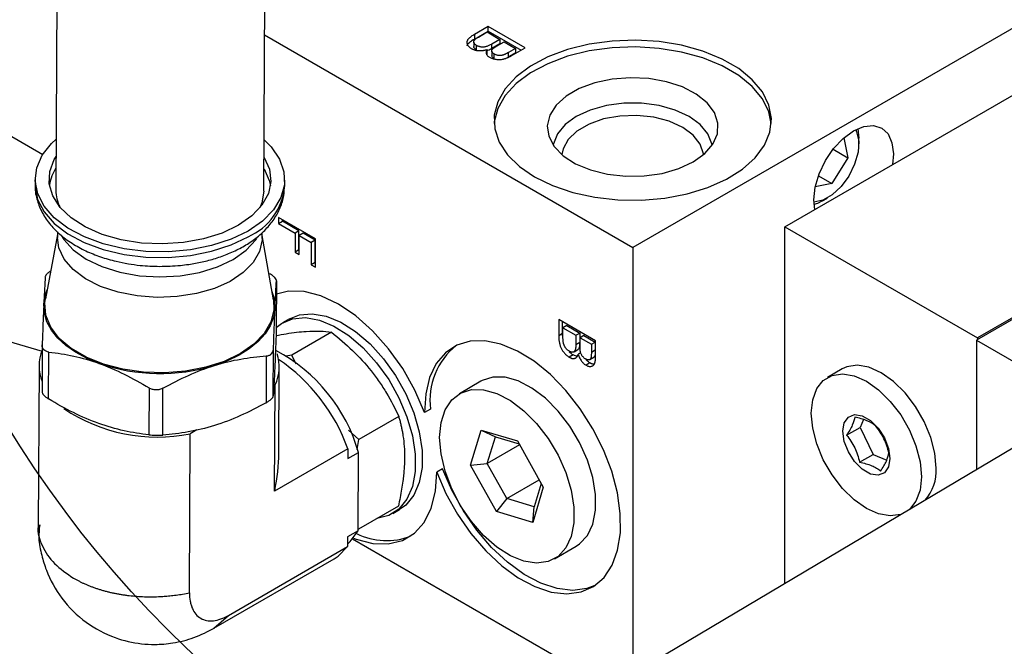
# Model space of a CAD drawing. Header units: inches. Extents: x 3 to 129, y 3 to 99.
# Tile 28 of 35: x 112.96 to 116.51, y 73.58 to 75.84. Entities that reach past the tile are written whole.
import ezdxf

# ---------------------------------------------------------------- set-up
doc = ezdxf.new("R2010")
doc.units = ezdxf.units.IN
doc.header["$LTSCALE"] = 12
doc.header["$MEASUREMENT"] = 0
doc.layers.add('TEXT', color=140, linetype='Continuous', lineweight=25)

msp = doc.modelspace()

# ---------------------------------------------------------------- linework, layer by layer
for p, q in [((113.1009, 77.7547), (113.0896, 75.2212)), ((113.8396, 75.2178), (113.8509, 77.7514)), ((110.2924, 76.9382), (113.042, 75.3509)), ((116.9699, 76.054), (115.1698, 75.0148)), ((115.7178, 75.0903), (117.3036, 76.0057)), ((114.6481, 75.8118), (114.5982, 75.783)), ((114.5982, 75.7667), (114.6481, 75.7955)), ((114.6132, 75.774), (114.6447, 75.7921)), ((114.6447, 75.7921), (114.6907, 75.7656)), ((114.781, 75.7351), (114.6481, 75.8118)), ((114.6481, 75.7955), (114.6481, 75.8118)), ((114.6481, 75.7955), (114.7669, 75.7269)), ((113.8421, 75.7813), (115.1698, 75.0148)), ((114.5961, 75.756), (114.5961, 75.7397)), ((114.5982, 75.783), (114.5982, 75.7667)), ((114.6907, 75.7656), (114.6614, 75.7487)), ((114.6786, 75.7409), (114.706, 75.7567)), ((114.6907, 75.7656), (114.6907, 75.7493)), ((114.706, 75.7567), (114.7469, 75.7331)), ((114.6063, 75.7271), (114.6063, 75.7434)), ((114.6442, 75.7126), (114.6442, 75.7289)), ((114.661, 75.7228), (114.661, 75.7065)), ((114.6907, 75.7493), (114.6614, 75.7323)), ((114.6614, 75.7323), (114.6614, 75.7487)), ((114.7469, 75.7331), (114.7216, 75.7185)), ((114.7216, 75.7022), (114.7216, 75.7185)), ((114.7313, 75.7064), (114.781, 75.7351)), ((114.7469, 75.7331), (114.7469, 75.7168)), ((114.6431, 75.7105), (114.6442, 75.7126)), ((114.6699, 75.6963), (114.6699, 75.7126)), ((114.7469, 75.7168), (114.7216, 75.7022)), ((115.9806, 75.4436), (115.9844, 75.4099)), ((115.93, 75.4102), (115.9444, 75.3387)), ((115.9844, 75.3895), (115.9844, 75.4099)), ((117.6923, 75.4219), (116.4085, 74.6808)), ((117.6987, 75.4322), (116.4122, 74.6894)), ((115.8914, 75.3693), (115.9444, 75.3387)), ((115.9444, 75.3387), (115.887, 75.2462)), ((116.1088, 75.3528), (116.1052, 75.314)), ((113.0148, 75.2622), (113.0147, 75.2419)), ((113.9147, 75.2379), (113.9148, 75.2582)), ((115.8384, 75.2742), (115.887, 75.2462)), ((113.0148, 75.2471), (113.0147, 75.2419)), ((115.887, 75.2462), (115.8269, 75.2343)), ((115.8536, 75.1833), (115.8712, 75.1936)), ((113.8922, 75.1234), (113.8922, 75.1018)), ((114.0251, 75.0467), (113.8922, 75.1234)), ((113.9063, 75.1099), (113.9063, 75.1152)), ((113.8922, 75.1018), (113.9063, 75.1099)), ((113.8922, 75.1018), (113.9518, 75.0673)), ((113.966, 75.0755), (113.9063, 75.1099)), ((115.7178, 75.0903), (116.4122, 74.6894)), ((115.7178, 73.8043), (115.7178, 75.0903)), ((113.0949, 75.0621), (113.0521, 74.83)), ((113.0949, 75.0723), (113.0948, 75.0509)), ((113.8328, 75.0476), (113.8329, 75.0685)), ((113.8736, 74.8264), (113.8329, 75.0588)), ((113.966, 75.0755), (113.9518, 75.0673)), ((113.9518, 75.0673), (113.9518, 74.9984)), ((113.966, 75.0066), (113.966, 75.0755)), ((113.9813, 75.0666), (113.9672, 75.0585)), ((113.9672, 74.9896), (113.9672, 75.0585)), ((113.9672, 75.0585), (114.0098, 75.0339)), ((114.0239, 75.042), (113.9813, 75.0666)), ((114.0251, 74.9443), (114.0251, 75.0467)), ((114.0239, 75.042), (114.0098, 75.0339)), ((114.0098, 75.0339), (114.0098, 74.9532)), ((114.0239, 74.9613), (114.0239, 75.042)), ((115.1698, 75.0148), (115.1698, 73.4785)), ((113.966, 75.0066), (113.9518, 74.9984)), ((113.9518, 74.9984), (113.9672, 74.9896)), ((113.9672, 75.0059), (113.966, 75.0066)), ((114.0239, 74.9613), (114.0098, 74.9532)), ((114.0098, 74.9532), (114.0251, 74.9443)), ((114.0251, 74.9607), (114.0239, 74.9613)), ((113.8849, 74.8949), (113.8842, 74.726)), ((113.9318, 74.7584), (113.9071, 74.7441)), ((114.9025, 74.7559), (114.9025, 74.6983)), ((115.0354, 74.6792), (114.9025, 74.7559)), ((114.9166, 74.7064), (114.9166, 74.7477)), ((114.932, 74.7336), (114.9178, 74.7254)), ((114.9178, 74.7254), (114.9638, 74.6988)), ((114.9178, 74.6891), (114.9178, 74.7254)), ((114.932, 74.7336), (114.978, 74.707)), ((114.0833, 74.7098), (113.9399, 74.627)), ((114.9025, 74.6983), (114.9166, 74.7064)), ((114.9638, 74.6988), (114.978, 74.707)), ((114.9638, 74.6988), (114.9638, 74.665)), ((114.978, 74.707), (114.978, 74.6732)), ((114.9933, 74.6982), (114.9792, 74.69)), ((114.9792, 74.69), (115.0201, 74.6664)), ((114.9792, 74.6583), (114.9792, 74.69)), ((114.9933, 74.6982), (115.0342, 74.6745)), ((116.4122, 74.6894), (116.4122, 74.6829)), ((113.0403, 74.6631), (113.0396, 74.4946)), ((114.978, 74.6732), (114.9638, 74.665)), ((115.0201, 74.6664), (115.0342, 74.6745)), ((115.0201, 74.6664), (115.0201, 74.6371)), ((115.0342, 74.6745), (115.0342, 74.6453)), ((115.0354, 74.6217), (115.0354, 74.6792)), ((116.4085, 74.6808), (117.7067, 73.9313)), ((116.4085, 74.6808), (116.4085, 74.2149)), ((113.0635, 74.4695), (113.0642, 74.6385)), ((113.8479, 74.6245), (113.8472, 74.4555)), ((113.8733, 74.4802), (113.874, 74.6491)), ((113.9399, 74.627), (113.9186, 74.6231)), ((113.9563, 74.5953), (113.9399, 74.627)), ((114.9547, 74.6279), (114.9406, 74.6198)), ((114.9577, 74.6395), (114.9719, 74.6476)), ((114.9817, 74.6358), (114.9724, 74.6304)), ((115.015, 74.6114), (115.0291, 74.6196)), ((115.0342, 74.6453), (115.0201, 74.6371)), ((113.0288, 74.5886), (113.0262, 74.0101)), ((113.8934, 74.274), (113.8948, 74.5848)), ((115.0151, 74.599), (115.001, 74.5908)), ((115.9246, 74.5778), (115.8712, 74.5469)), ((113.8783, 74.1372), (113.88, 74.5204)), ((114.622, 74.5331), (114.5442, 74.4882)), ((113.4256, 74.509), (113.4249, 74.3401)), ((113.4749, 74.3392), (113.4756, 74.5081)), ((114.3256, 74.4064), (114.1822, 74.3236)), ((114.4401, 74.4325), (114.4189, 74.4203)), ((116.0015, 74.3948), (115.9889, 74.3669)), ((113.5713, 73.7707), (113.5738, 74.3437)), ((113.598, 74.3576), (113.5738, 74.3437)), ((114.1822, 74.3236), (114.1444, 74.3567)), ((114.5848, 74.2303), (114.6231, 74.3573)), ((114.6231, 74.3573), (114.7541, 74.3179)), ((114.6231, 74.3573), (114.6739, 74.3333)), ((114.6448, 74.237), (114.6739, 74.3333)), ((114.6739, 74.3333), (114.76, 74.3074)), ((115.9402, 74.3388), (115.9889, 74.3669)), ((115.9889, 74.3669), (116.0357, 74.2696)), ((114.1756, 74.2872), (114.1822, 74.3236)), ((114.7616, 74.3045), (114.6448, 74.237)), ((114.7541, 74.3179), (114.8468, 74.1515)), ((116.6072, 74.333), (115.1657, 73.476)), ((114.1424, 74.2897), (113.8783, 74.1372)), ((114.1424, 74.2897), (114.1423, 74.2543)), ((114.1423, 74.2543), (114.1805, 74.2764)), ((114.1792, 73.9944), (114.1805, 74.2764)), ((115.987, 74.2415), (116.0357, 74.2696)), ((116.0357, 74.2696), (116.085, 74.2487)), ((114.5848, 74.2303), (114.6448, 74.237)), ((114.6775, 74.0639), (114.5848, 74.2303)), ((114.7151, 74.111), (114.6448, 74.237)), ((114.4838, 74.2178), (114.4626, 74.2056)), ((114.7151, 74.111), (114.8319, 74.1784)), ((114.8395, 74.1646), (114.8143, 74.0811)), ((114.8468, 74.1515), (114.8085, 74.0245)), ((114.7151, 74.111), (114.6775, 74.0639)), ((114.8143, 74.0811), (114.7151, 74.111)), ((114.3242, 74.0832), (114.1808, 74.0004)), ((114.3041, 74.0564), (114.3288, 74.0707)), ((114.8085, 74.0245), (114.6775, 74.0639)), ((114.8085, 74.0245), (114.8143, 74.0811)), ((113.0275, 74.016), (113.0262, 74.0101)), ((114.1792, 73.9944), (114.141, 73.9724)), ((114.1808, 74.0004), (114.1793, 74.0072)), ((114.141, 73.9724), (114.1409, 73.937)), ((114.1595, 73.9649), (115.0995, 73.4223)), ((113.712, 73.6894), (114.1409, 73.937)), ((114.8874, 73.8936), (114.9652, 73.9385)), ((113.6594, 73.6427), (114.093, 73.893)), ((113.659, 73.6426), (113.712, 73.6894))]:
    msp.add_line(p, q)
at = {"flags": 128}
for points in [[(114.8155, 75.2699), (114.8804, 75.2384), (114.9535, 75.2136), (115.0328, 75.1963), (115.1161, 75.187), (115.2009, 75.186), (115.2848, 75.1932), (115.3653, 75.2086), (115.4402, 75.2315), (115.5073, 75.2615), (115.5647, 75.2975), (115.6107, 75.3386), (115.6439, 75.3837), (115.6636, 75.4313), (115.669, 75.4802), (115.66, 75.5288), (115.6369, 75.576), (115.6003, 75.6201), (115.5513, 75.6601), (115.4914, 75.6947), (115.4221, 75.723), (115.3456, 75.7441), (115.264, 75.7574), (115.1797, 75.7626), (115.095, 75.7595), (115.0125, 75.7482), (114.9345, 75.729), (114.8633, 75.7024), (114.8008, 75.6693), (114.749, 75.6306), (114.7092, 75.5873), (114.6826, 75.5408), (114.6701, 75.4924), (114.6719, 75.4435), (114.688, 75.3954), (114.7179, 75.3496), (114.7609, 75.3074), (114.8155, 75.2699)], [(115.6686, 75.4618), (115.66, 75.5043), (115.6369, 75.5515), (115.6003, 75.5956), (115.5513, 75.6356), (115.4914, 75.6702), (115.4221, 75.6985), (115.3456, 75.7196), (115.264, 75.7329), (115.1797, 75.7381), (115.095, 75.735), (115.0125, 75.7237), (114.9345, 75.7045), (114.8633, 75.6779), (114.8008, 75.6448), (114.749, 75.6061), (114.7092, 75.5628), (114.6826, 75.5163), (114.6701, 75.4679), (114.6695, 75.4618)], [(115.3869, 75.3238), (115.4286, 75.3538), (115.4582, 75.3882), (115.4743, 75.4255), (115.4761, 75.464), (115.4635, 75.5017), (115.4372, 75.537), (115.3983, 75.5683), (115.3488, 75.594), (115.2908, 75.6129), (115.2271, 75.6242), (115.1607, 75.6273), (115.0947, 75.6221), (115.0322, 75.6088), (114.9761, 75.5881), (114.929, 75.5609), (114.8931, 75.5285), (114.8702, 75.4925), (114.8612, 75.4544), (114.8666, 75.416), (114.8861, 75.3793), (114.9189, 75.3458), (114.9634, 75.3172), (115.0175, 75.2948), (115.0787, 75.2796), (115.1441, 75.2723), (115.2107, 75.2734), (115.2753, 75.2826), (115.3349, 75.2997), (115.3869, 75.3238)], [(115.4555, 75.3841), (115.4546, 75.3889), (115.4403, 75.4251), (115.4124, 75.4586), (115.3723, 75.4876), (115.322, 75.5108), (115.264, 75.5269), (115.2012, 75.5352), (115.1369, 75.5352), (115.0742, 75.5269), (115.0162, 75.5108), (114.9659, 75.4876), (114.9257, 75.4586), (114.8978, 75.4251), (114.8835, 75.3889), (114.8827, 75.3841)], [(115.4242, 75.3499), (115.4239, 75.353), (115.4128, 75.388), (115.3876, 75.4204), (115.3496, 75.4484), (115.3011, 75.4703), (115.245, 75.4848), (115.1845, 75.4913), (115.1231, 75.4891), (115.0643, 75.4785), (115.0116, 75.4602), (114.9681, 75.435), (114.9363, 75.4046), (114.918, 75.3707), (114.914, 75.3499)], [(115.8253, 75.1524), (115.8217, 75.187), (115.8266, 75.2328), (115.841, 75.281), (115.8638, 75.3285), (115.8935, 75.372), (115.9281, 75.4086), (115.9653, 75.4357), (116.0024, 75.4515), (116.037, 75.4549), (116.0668, 75.4457), (116.0896, 75.4245), (116.1039, 75.3928), (116.1088, 75.3528)], [(115.9731, 75.4399), (115.9765, 75.4327), (115.984, 75.3991), (115.9815, 75.3588), (115.9692, 75.3154), (115.9482, 75.2728), (115.9203, 75.2348), (115.8881, 75.2047), (115.8544, 75.1853), (115.8221, 75.1781), (115.8219, 75.1781)], [(113.783, 75.0747), (113.721, 75.0448), (113.6509, 75.0219), (113.5747, 75.0067), (113.495, 74.9996), (113.4144, 75.0009), (113.3353, 75.0105), (113.2605, 75.0282), (113.1922, 75.0533), (113.1326, 75.085), (113.0837, 75.1224), (113.0471, 75.1642), (113.0239, 75.2091), (113.0149, 75.2557), (113.0203, 75.3024), (113.04, 75.3477), (113.0734, 75.3902), (113.0904, 75.4062)], [(113.8404, 75.4029), (113.8657, 75.3776), (113.8958, 75.334), (113.9119, 75.2881), (113.9137, 75.2413), (113.9011, 75.1951), (113.8745, 75.151), (113.8347, 75.1104), (113.783, 75.0747)], [(113.7476, 75.0953), (113.689, 75.0673), (113.6222, 75.0464), (113.5498, 75.0332), (113.4743, 75.0282), (113.3984, 75.0315), (113.325, 75.0432), (113.2566, 75.0627), (113.1957, 75.0893), (113.1446, 75.1221), (113.105, 75.1599), (113.0784, 75.2013), (113.0658, 75.2448), (113.0676, 75.2889), (113.0838, 75.332), (113.0901, 75.3427)], [(113.8401, 75.3393), (113.8592, 75.2975), (113.8647, 75.2535), (113.8556, 75.2097), (113.8325, 75.1678), (113.796, 75.1292), (113.7476, 75.0953)], [(113.8399, 75.2986), (113.859, 75.2568), (113.8631, 75.2381)], [(113.0147, 75.2419), (113.0148, 75.2353), (113.0238, 75.1888), (113.047, 75.1439), (113.0837, 75.1021), (113.1325, 75.0647), (113.1921, 75.0329), (113.2604, 75.0078), (113.3353, 74.9902), (113.4143, 74.9805), (113.4949, 74.9793), (113.5746, 74.9863), (113.6508, 75.0016), (113.7209, 75.0245), (113.7829, 75.0543)], [(113.8396, 75.2178), (113.8324, 75.176), (113.8249, 75.1582)], [(115.8536, 75.1833), (115.8349, 75.1741), (115.8226, 75.1697)], [(113.8328, 75.0476), (113.8327, 75.0427), (113.8238, 75.0011), (113.801, 74.9613), (113.7653, 74.9249), (113.718, 74.8933), (113.6609, 74.8677), (113.5962, 74.849), (113.5265, 74.8381), (113.4543, 74.8353), (113.3826, 74.8407), (113.3139, 74.8541), (113.251, 74.875), (113.1963, 74.9026), (113.1519, 74.9359), (113.1194, 74.9735), (113.1002, 75.014), (113.0948, 75.0509)], [(113.1097, 75.0569), (113.1177, 75.0447), (113.1524, 75.0069), (113.199, 74.9738), (113.2558, 74.9466), (113.3207, 74.9263), (113.391, 74.9137), (113.4642, 74.9093), (113.5373, 74.9133), (113.6077, 74.9254), (113.6725, 74.9454), (113.7293, 74.9723), (113.776, 75.0051), (113.8106, 75.0426), (113.8141, 75.0476)], [(113.0459, 74.8108), (113.0508, 74.8423), (113.0582, 74.8632)], [(114.4189, 74.4203), (114.3837, 74.501), (114.3398, 74.5786), (114.2885, 74.6505), (114.2316, 74.7146), (114.1707, 74.7688), (114.1079, 74.8113), (114.0451, 74.8408), (113.9844, 74.8563), (113.9276, 74.8574), (113.8847, 74.8473)], [(113.245, 74.5976), (113.2005, 74.616), (113.1604, 74.6376), (113.1255, 74.662), (113.0964, 74.6888), (113.0735, 74.7177), (113.0573, 74.7479), (113.048, 74.7791), (113.0459, 74.8108)], [(113.8736, 74.8264), (113.8753, 74.791), (113.8648, 74.7473), (113.8405, 74.7054), (113.8035, 74.6669), (113.7548, 74.633), (113.6961, 74.6049), (113.6296, 74.5836), (113.5573, 74.5698), (113.4818, 74.5639), (113.4057, 74.5661), (113.3315, 74.5765), (113.2618, 74.5946), (113.1989, 74.6197), (113.145, 74.6512), (113.1019, 74.6878), (113.0711, 74.7283), (113.0537, 74.7714), (113.0502, 74.8156), (113.0521, 74.83)], [(113.8796, 74.7959), (113.8746, 74.7644), (113.8626, 74.7335), (113.8438, 74.7039), (113.8184, 74.6759), (113.7869, 74.6502), (113.7499, 74.627), (113.708, 74.6069), (113.6619, 74.5901)], [(113.8842, 74.7274), (113.9024, 74.7412), (113.9427, 74.7583), (113.989, 74.7625), (114.0394, 74.7535), (114.0922, 74.7318), (114.1455, 74.6981), (114.1974, 74.6536), (114.2459, 74.6), (114.2894, 74.5391), (114.3262, 74.4733), (114.3551, 74.4048), (114.3749, 74.3361), (114.385, 74.2698), (114.385, 74.2081), (114.3749, 74.1534), (114.3551, 74.1077), (114.3262, 74.0725), (114.2894, 74.0491), (114.247, 74.0386)], [(113.9318, 74.7584), (113.9675, 74.7726), (114.0137, 74.7767), (114.0641, 74.7678), (114.117, 74.7461), (114.1703, 74.7124), (114.2221, 74.6679), (114.2707, 74.6143), (114.3142, 74.5534), (114.351, 74.4875), (114.3798, 74.419), (114.3997, 74.3504), (114.4098, 74.284), (114.4098, 74.2224), (114.3997, 74.1677), (114.3798, 74.122), (114.351, 74.0868), (114.3288, 74.0707)], [(114.4626, 74.2056), (114.496, 74.1284), (114.5375, 74.054), (114.5857, 73.9846), (114.6394, 73.922), (114.6969, 73.8683), (114.7566, 73.8248), (114.8168, 73.7929), (114.8757, 73.7735), (114.9316, 73.7671), (114.9828, 73.774), (115.028, 73.7939), (115.0657, 73.8263), (115.095, 73.8702), (115.1148, 73.9244), (115.1248, 73.9872), (115.1245, 74.0569), (115.114, 74.1315), (115.0936, 74.2087), (115.0639, 74.2863), (115.0257, 74.3621), (114.9802, 74.4339), (114.9286, 74.4996), (114.8725, 74.5573), (114.8135, 74.6053), (114.7533, 74.6422), (114.6937, 74.667), (114.6363, 74.6789), (114.5829, 74.6776), (114.535, 74.6631), (114.494, 74.6359), (114.461, 74.5967), (114.4371, 74.5467), (114.4229, 74.4873), (114.4189, 74.4203)], [(116.2635, 74.22), (116.2585, 74.2739), (116.2438, 74.3308), (116.2202, 74.3879), (116.1888, 74.4424), (116.1511, 74.4914), (116.1092, 74.5326), (116.065, 74.5639), (116.0208, 74.5836), (115.9788, 74.5909), (115.9412, 74.5853), (115.9246, 74.5778)], [(114.9652, 73.9385), (114.9778, 73.9469), (115.0058, 73.9773), (115.0252, 74.0182), (115.0351, 74.068), (115.0351, 74.1247), (115.0252, 74.186), (115.0058, 74.2493), (114.9778, 74.312), (114.9422, 74.3717), (114.9005, 74.4257), (114.8544, 74.472), (114.8059, 74.5086), (114.7568, 74.5341), (114.7093, 74.5473), (114.6652, 74.5478), (114.6264, 74.5355), (114.622, 74.5331)], [(116.1378, 74.054), (116.1354, 74.0531), (116.0977, 74.0475), (116.0558, 74.0548), (116.0116, 74.0745), (115.9674, 74.1058), (115.9255, 74.147), (115.8878, 74.196), (115.8564, 74.2505), (115.8327, 74.3076), (115.818, 74.3645), (115.8131, 74.4184), (115.818, 74.4665), (115.8327, 74.5065), (115.8564, 74.5363), (115.8878, 74.5545), (115.9255, 74.5601), (115.9674, 74.5528), (116.0116, 74.533)], [(116.0116, 74.533), (116.0558, 74.5018), (116.0977, 74.4606), (116.1354, 74.4116), (116.1668, 74.3571), (116.1904, 74.3), (116.2051, 74.2431), (116.2101, 74.1892), (116.2051, 74.141), (116.1904, 74.1011), (116.1668, 74.0713), (116.1666, 74.0711)], [(114.4731, 74.331), (114.4781, 74.3846), (114.4928, 74.4302), (114.5166, 74.466), (114.5486, 74.4906), (114.5874, 74.5029), (114.6315, 74.5024), (114.6791, 74.4891), (114.7281, 74.4637), (114.7767, 74.4271), (114.8227, 74.3808), (114.8644, 74.3268), (114.9, 74.2671), (114.928, 74.2044), (114.9474, 74.1411), (114.9573, 74.0798), (114.9573, 74.0231), (114.9474, 73.9733), (114.928, 73.9324), (114.9, 73.902), (114.8644, 73.8835), (114.8227, 73.8775), (114.7767, 73.8844), (114.7281, 73.9039), (114.6791, 73.9351), (114.6315, 73.9767), (114.5874, 74.0271), (114.5486, 74.0843), (114.5166, 74.1458), (114.4928, 74.2091), (114.4781, 74.2717), (114.4731, 74.331)], [(116.0964, 74.2548), (116.0913, 74.2242), (116.0766, 74.2033), (116.054, 74.1944), (116.0263, 74.1988), (115.9969, 74.2158), (115.9692, 74.2434), (115.9466, 74.2783), (115.9319, 74.3163), (115.9267, 74.3528), (115.9319, 74.3833), (115.9466, 74.4043), (115.9692, 74.4131), (115.9969, 74.4088), (116.0263, 74.3918), (116.054, 74.3642), (116.0766, 74.3292), (116.0913, 74.2913), (116.0964, 74.2548)], [(114.1621, 73.9681), (114.1718, 73.9643), (114.2319, 73.9486), (114.2881, 73.9469), (114.3388, 73.9593), (114.3824, 73.9855), (114.4175, 74.0246), (114.4431, 74.0754), (114.4582, 74.1364), (114.4626, 74.2056)], [(115.0327, 73.797), (115.004, 73.7862), (114.9528, 73.7793), (114.8969, 73.7857), (114.838, 73.8051), (114.7778, 73.837), (114.7181, 73.8805), (114.6606, 73.9343), (114.6069, 73.9968), (114.5587, 74.0663), (114.5172, 74.1407), (114.4838, 74.2178)], [(114.1409, 73.9462), (114.1511, 73.9556), (114.1792, 73.9944)], [(114.093, 73.893), (114.1068, 73.9021), (114.1409, 73.937)]]:
    msp.add_lwpolyline(points, dxfattribs=at)
for centre, radius, start, end in [((113.2194, 75.2162), 0.1553, 146.4761, 170.5674), ((113.2235, 75.2213), 0.1339, 180.0456, 206.5646), ((113.6956, 75.256), 0.2198, 293.3878, 355.2563), ((113.7386, 77.2544), 2.7042, 240.664, 255.0339), ((113.7307, 74.8013), 0.149, 357.9241, 23.0697), ((114.6931, 74.4637), 0.2549, 128.8401, 187.0334), ((113.179, 74.5879), 0.1502, 157.5174, 201.973), ((113.7446, 74.5852), 0.1502, 334.425, 18.2445), ((113.6033, 74.113), 0.5998, 15.807, 62.2041), ((113.465, 75.2423), 0.6812, 251.157, 286.7953), ((113.5184, 74.0636), 0.6637, 19.917, 55.7066), ((113.4549, 74.934), 0.6022, 236.0251, 281.3882), ((116.1093, 74.2093), 0.1546, 317.3593, 3.9537), ((114.2811, 74.1977), 0.2389, 243.2359, 291.7236)]:
    msp.add_arc(centre, radius, start, end)
msp.add_ellipse((113.4593, 74.0272), major_axis=(0.3074, 0.5296), ratio=0.578812, start_param=5.234754, end_param=5.493979)
for points, knots in [([(114.5982, 75.783), (114.5962, 75.7818), (114.5924, 75.7796), (114.5873, 75.7762), (114.5829, 75.7729), (114.5793, 75.7697), (114.5763, 75.7666), (114.5741, 75.7635), (114.5724, 75.7605), (114.5713, 75.7576), (114.5709, 75.7545), (114.5713, 75.7514), (114.5723, 75.7482), (114.574, 75.7449), (114.5763, 75.7416), (114.5793, 75.7384), (114.583, 75.7355), (114.5859, 75.7337), (114.5873, 75.7328)], [0, 0, 0, 0, 0.085322, 0.163685, 0.235643, 0.3016, 0.362625, 0.420378, 0.474226, 0.52594, 0.577319, 0.631325, 0.687973, 0.748279, 0.810528, 0.87264, 0.935745, 1, 1, 1, 1]), ([(114.5722, 75.7417), (114.5725, 75.7431), (114.5737, 75.7489), (114.5834, 75.7575), (114.5933, 75.7637), (114.5982, 75.7667)], [0, 0, 0, 0, 0.146028, 0.579688, 1, 1, 1, 1]), ([(114.6063, 75.7434), (114.6053, 75.7441), (114.6034, 75.7453), (114.6009, 75.7472), (114.599, 75.7493), (114.5975, 75.7514), (114.5965, 75.7535), (114.5961, 75.7555), (114.596, 75.7575), (114.5965, 75.7594), (114.5973, 75.7613), (114.5987, 75.7632), (114.6004, 75.7652), (114.6018, 75.7664), (114.6025, 75.7671)], [0, 0, 0, 0, 0.096825, 0.189607, 0.278234, 0.365251, 0.448174, 0.526699, 0.602156, 0.675345, 0.749688, 0.827729, 0.911029, 1, 1, 1, 1]), ([(114.6025, 75.7671), (114.6031, 75.7675), (114.6043, 75.7685), (114.6067, 75.7701), (114.6097, 75.7719), (114.612, 75.7733), (114.6132, 75.774)], [0, 0, 0, 0, 0.172113, 0.39481, 0.670605, 1, 1, 1, 1]), ([(114.5873, 75.7328), (114.5883, 75.7322), (114.5902, 75.7312), (114.5932, 75.7298), (114.5963, 75.7286), (114.5996, 75.7275), (114.603, 75.7266), (114.6064, 75.7259), (114.61, 75.7254), (114.6137, 75.725), (114.6174, 75.7248), (114.6212, 75.7248), (114.625, 75.725), (114.6288, 75.7254), (114.6327, 75.726), (114.6365, 75.7268), (114.6404, 75.7277), (114.6429, 75.7285), (114.6442, 75.7289)], [0, 0, 0, 0, 0.06458, 0.127038, 0.187813, 0.248526, 0.307668, 0.367032, 0.426546, 0.486846, 0.547336, 0.608466, 0.669814, 0.732308, 0.796421, 0.862043, 0.929536, 1, 1, 1, 1]), ([(114.6063, 75.7271), (114.6034, 75.7292), (114.5985, 75.7328), (114.5957, 75.7375), (114.5962, 75.7395), (114.5962, 75.7397)], [0, 0, 0, 0, 0.57509, 0.960342, 1, 1, 1, 1]), ([(114.6614, 75.7487), (114.6595, 75.7476), (114.6559, 75.7455), (114.6505, 75.7429), (114.6455, 75.7408), (114.6409, 75.7393), (114.6364, 75.7382), (114.6319, 75.7377), (114.6274, 75.7376), (114.6228, 75.7379), (114.6184, 75.7387), (114.6141, 75.7399), (114.61, 75.7414), (114.6076, 75.7428), (114.6063, 75.7434)], [0, 0, 0, 0, 0.125919, 0.236323, 0.331677, 0.413452, 0.486679, 0.557332, 0.627257, 0.698201, 0.770594, 0.843719, 0.91986, 1, 1, 1, 1]), ([(114.6442, 75.7289), (114.6434, 75.7275), (114.6419, 75.7248), (114.6407, 75.7208), (114.6405, 75.7169), (114.6414, 75.7132), (114.6431, 75.7096), (114.6456, 75.7064), (114.6488, 75.7034), (114.6515, 75.7017), (114.6528, 75.7009)], [0, 0, 0, 0, 0.1443996, 0.2800298, 0.4076974, 0.5317473, 0.6526454, 0.7694315, 0.8841573, 1, 1, 1, 1]), ([(114.6614, 75.7323), (114.657, 75.7297), (114.6518, 75.7266), (114.6452, 75.7246), (114.6442, 75.7243)], [0, 0, 0, 0, 0.837912, 1, 1, 1, 1]), ([(114.6699, 75.7126), (114.6688, 75.7133), (114.6667, 75.7146), (114.6642, 75.7168), (114.6624, 75.719), (114.6612, 75.7213), (114.6609, 75.7237), (114.6612, 75.726), (114.6623, 75.7285), (114.6636, 75.73), (114.6642, 75.7308)], [0, 0, 0, 0, 0.140003, 0.26889, 0.392188, 0.509989, 0.626278, 0.744805, 0.867623, 1, 1, 1, 1]), ([(114.6642, 75.7308), (114.6645, 75.7311), (114.6652, 75.7318), (114.6664, 75.7329), (114.6678, 75.734), (114.6695, 75.7352), (114.6714, 75.7365), (114.6736, 75.7379), (114.676, 75.7394), (114.6777, 75.7404), (114.6786, 75.7409)], [0, 0, 0, 0, 0.084248, 0.180545, 0.287633, 0.405752, 0.536865, 0.679193, 0.83302, 1, 1, 1, 1]), ([(114.7216, 75.7185), (114.7205, 75.7179), (114.7184, 75.7167), (114.7153, 75.7149), (114.7123, 75.7134), (114.7096, 75.7121), (114.7071, 75.7109), (114.7047, 75.7099), (114.7026, 75.7091), (114.7, 75.7083), (114.6968, 75.7076), (114.6928, 75.7071), (114.6888, 75.7071), (114.6848, 75.7075), (114.6808, 75.7083), (114.6769, 75.7094), (114.6733, 75.7108), (114.6711, 75.712), (114.6699, 75.7126)], [0, 0, 0, 0, 0.0758902, 0.1462495, 0.2111374, 0.2699574, 0.3227618, 0.3708422, 0.4130722, 0.4497704, 0.5163636, 0.5813892, 0.6459565, 0.7132321, 0.7822118, 0.8518643, 0.9239895, 1, 1, 1, 1]), ([(114.6528, 75.7009), (114.6544, 75.7), (114.6576, 75.6983), (114.6632, 75.6963), (114.6693, 75.6947), (114.6758, 75.6935), (114.6826, 75.6929), (114.6894, 75.6928), (114.6962, 75.6934), (114.7018, 75.6944), (114.7062, 75.6955), (114.7096, 75.6965), (114.7131, 75.6977), (114.7166, 75.699), (114.7202, 75.7006), (114.7239, 75.7024), (114.7276, 75.7043), (114.73, 75.7056), (114.7313, 75.7064)], [0, 0, 0, 0, 0.072845, 0.145937, 0.220259, 0.297375, 0.37522, 0.450808, 0.527194, 0.605255, 0.646208, 0.688829, 0.734225, 0.782033, 0.832343, 0.885397, 0.941268, 1, 1, 1, 1]), ([(114.6699, 75.6963), (114.667, 75.6982), (114.6625, 75.7012), (114.6615, 75.7051), (114.6611, 75.7065)], [0, 0, 0, 0, 0.638035, 1, 1, 1, 1]), ([(113.0156, 75.2488), (113.0153, 75.246), (113.0127, 75.2266), (113.0196, 75.1908), (113.0367, 75.144), (113.0649, 75.1012), (113.102, 75.0628), (113.1465, 75.0298), (113.1961, 75.0027), (113.2497, 74.981), (113.3016, 74.9661), (113.35, 74.9564), (113.4021, 74.9492), (113.44, 74.948), (113.4634, 74.9473)], [0, 0, 0, 0, 0.016048, 0.113034, 0.206097, 0.301691, 0.39892, 0.495564, 0.589491, 0.678822, 0.769422, 0.835672, 0.89881, 1, 1, 1, 1]), ([(113.4634, 74.9473), (113.4885, 74.9479), (113.5238, 74.9487), (113.5749, 74.9552), (113.6175, 74.9629), (113.6659, 74.9757), (113.7135, 74.9929), (113.7593, 75.0146), (113.8016, 75.0411), (113.8392, 75.0721), (113.8709, 75.1078), (113.8951, 75.1479), (113.9107, 75.1892), (113.9127, 75.2174), (113.9136, 75.2302)], [0, 0, 0, 0, 0.111875, 0.157474, 0.232602, 0.309761, 0.391796, 0.476652, 0.563681, 0.652323, 0.742021, 0.83246, 0.923959, 1, 1, 1, 1]), ([(113.0512, 74.9098), (113.0504, 74.8971), (113.0495, 74.8828), (113.0477, 74.8501), (113.0468, 74.8316), (113.0459, 74.8108)], [0, 0, 0, 0, 0.5, 0.5, 1, 1, 1, 1]), ([(113.0706, 74.9302), (113.0687, 74.9291), (113.0628, 74.9255), (113.0558, 74.9191), (113.0518, 74.9134), (113.0514, 74.9107), (113.0512, 74.9098)], [0, 0, 0, 0, 0.15349, 0.503364, 0.842994, 1, 1, 1, 1]), ([(113.8849, 74.8949), (113.885, 74.8965), (113.8846, 74.8983), (113.8826, 74.9022), (113.881, 74.9044), (113.8768, 74.9089), (113.8742, 74.9113), (113.8682, 74.9159), (113.8647, 74.9182), (113.8611, 74.9205)], [0, 0, 0, 0, 0.25, 0.25, 0.5, 0.5, 0.75, 0.75, 1, 1, 1, 1]), ([(113.8796, 74.7959), (113.8805, 74.8167), (113.8814, 74.8352), (113.8832, 74.8679), (113.8841, 74.8822), (113.8849, 74.8949)], [0, 0, 0, 0, 0.5, 0.5, 1, 1, 1, 1]), ([(113.0459, 74.8108), (113.045, 74.7899), (113.044, 74.767), (113.0422, 74.7178), (113.0413, 74.6916), (113.0403, 74.664)], [0, 0, 0, 0, 0.5, 0.5, 1, 1, 1, 1]), ([(113.874, 74.6491), (113.875, 74.6767), (113.8759, 74.7029), (113.8777, 74.7521), (113.8787, 74.775), (113.8796, 74.7959)], [0, 0, 0, 0, 0.5, 0.5, 1, 1, 1, 1]), ([(113.8842, 74.726), (113.8833, 74.6984), (113.8823, 74.6722), (113.8805, 74.623), (113.8796, 74.6001), (113.8786, 74.5792)], [0, 0, 0, 0, 0.5, 0.5, 1, 1, 1, 1]), ([(113.8832, 74.698), (113.8956, 74.7003), (113.9358, 74.708), (113.9902, 74.7138), (114.0442, 74.715), (114.0702, 74.7116), (114.0833, 74.7098)], [0, 0, 0, 0, 0.140961, 0.456772, 0.725897, 1, 1, 1, 1]), ([(114.0833, 74.7098), (114.1097, 74.6889), (114.135, 74.6671), (114.1829, 74.621), (114.2053, 74.5967), (114.2362, 74.5581), (114.2461, 74.5448), (114.2646, 74.518), (114.2733, 74.5045), (114.2979, 74.4632), (114.3124, 74.4351), (114.3256, 74.4064)], [0, 0, 0, 0, 0.25, 0.25, 0.5, 0.5, 0.625, 0.625, 0.75, 0.75, 1, 1, 1, 1]), ([(114.9025, 74.6983), (114.9025, 74.696), (114.9025, 74.6915), (114.903, 74.6848), (114.9036, 74.6786), (114.9046, 74.6728), (114.9058, 74.6673), (114.9073, 74.662), (114.909, 74.6571), (114.9111, 74.6523), (114.9135, 74.6477), (114.9164, 74.6431), (114.9197, 74.6386), (114.9234, 74.6341), (114.9274, 74.6298), (114.9316, 74.6259), (114.936, 74.6225), (114.939, 74.6207), (114.9406, 74.6198)], [0, 0, 0, 0, 0.085322, 0.163685, 0.235643, 0.3016, 0.362625, 0.420378, 0.474226, 0.52594, 0.577319, 0.631325, 0.687973, 0.748279, 0.810528, 0.87264, 0.935745, 1, 1, 1, 1]), ([(114.9178, 74.6873), (114.9178, 74.6876), (114.9162, 74.6944), (114.9164, 74.7006), (114.9166, 74.7064)], [0, 0, 0, 0, 0.045229, 1, 1, 1, 1]), ([(114.9185, 74.6756), (114.9184, 74.6764), (114.9181, 74.6782), (114.9179, 74.6813), (114.9179, 74.685), (114.9178, 74.6876), (114.9178, 74.6891)], [0, 0, 0, 0, 0.1721134, 0.3948097, 0.6706045, 1, 1, 1, 1]), ([(113.0642, 74.6385), (113.0605, 74.6389), (113.0572, 74.6397), (113.0511, 74.6425), (113.0485, 74.6443), (113.0443, 74.6488), (113.0427, 74.6515), (113.0407, 74.6573), (113.0402, 74.6606), (113.0403, 74.664)], [0, 0, 0, 0, 0.25, 0.25, 0.5, 0.5, 0.75, 0.75, 1, 1, 1, 1]), ([(114.9408, 74.6413), (114.9398, 74.6419), (114.9378, 74.6431), (114.9348, 74.6453), (114.9321, 74.6479), (114.9295, 74.6506), (114.9273, 74.6535), (114.9252, 74.6564), (114.9235, 74.6593), (114.9221, 74.6624), (114.9208, 74.6655), (114.9199, 74.6687), (114.919, 74.6721), (114.9187, 74.6744), (114.9185, 74.6756)], [0, 0, 0, 0, 0.096825, 0.189607, 0.278234, 0.365251, 0.448174, 0.526699, 0.602156, 0.675345, 0.749688, 0.827729, 0.911029, 1, 1, 1, 1]), ([(114.9638, 74.665), (114.9638, 74.6628), (114.9638, 74.6587), (114.9634, 74.6532), (114.9627, 74.6486), (114.9617, 74.645), (114.9604, 74.6421), (114.9586, 74.64), (114.9564, 74.6385), (114.9538, 74.6378), (114.951, 74.6376), (114.9478, 74.6382), (114.9444, 74.6393), (114.942, 74.6406), (114.9408, 74.6413)], [0, 0, 0, 0, 0.125919, 0.236323, 0.331677, 0.413452, 0.486679, 0.557332, 0.627257, 0.698201, 0.770594, 0.843719, 0.91986, 1, 1, 1, 1]), ([(114.978, 74.6732), (114.9779, 74.6682), (114.9777, 74.6602), (114.9756, 74.6512), (114.9729, 74.6488), (114.9718, 74.6478)], [0, 0, 0, 0, 0.4991464, 0.7960651, 1, 1, 1, 1]), ([(114.9807, 74.639), (114.9806, 74.6396), (114.9803, 74.6408), (114.98, 74.6427), (114.9798, 74.6448), (114.9796, 74.6472), (114.9794, 74.6497), (114.9793, 74.6524), (114.9792, 74.6553), (114.9792, 74.6573), (114.9792, 74.6583)], [0, 0, 0, 0, 0.084248, 0.180545, 0.287633, 0.405752, 0.536865, 0.679193, 0.83302, 1, 1, 1, 1]), ([(113.0642, 74.6385), (113.0939, 74.6353), (113.1237, 74.6306), (113.1839, 74.6173), (113.2143, 74.6086), (113.245, 74.5976)], [0, 0, 0, 0, 0.5, 0.5, 1, 1, 1, 1]), ([(113.6619, 74.5901), (113.6935, 74.6), (113.7248, 74.6076), (113.7868, 74.6187), (113.8175, 74.6223), (113.8479, 74.6245)], [0, 0, 0, 0, 0.5, 0.5, 1, 1, 1, 1]), ([(113.8479, 74.6245), (113.8517, 74.6247), (113.8552, 74.6255), (113.8616, 74.628), (113.8644, 74.6297), (113.869, 74.6341), (113.8708, 74.6367), (113.8732, 74.6425), (113.8739, 74.6457), (113.874, 74.6491)], [0, 0, 0, 0, 0.25, 0.25, 0.5, 0.5, 0.75, 0.75, 1, 1, 1, 1]), ([(114.9547, 74.6279), (114.9497, 74.6309), (114.9445, 74.6339), (114.9404, 74.6393), (114.9402, 74.6395)], [0, 0, 0, 0, 0.967864, 1, 1, 1, 1]), ([(114.9406, 74.6198), (114.9415, 74.6193), (114.9434, 74.6182), (114.9461, 74.617), (114.9487, 74.6161), (114.9513, 74.6154), (114.9537, 74.6151), (114.9561, 74.615), (114.9583, 74.6153), (114.9605, 74.6158), (114.9625, 74.6166), (114.9644, 74.6177), (114.9661, 74.619), (114.9677, 74.6207), (114.9691, 74.6227), (114.9703, 74.625), (114.9714, 74.6275), (114.972, 74.6294), (114.9724, 74.6304)], [0, 0, 0, 0, 0.06458, 0.127038, 0.187813, 0.248526, 0.307668, 0.367032, 0.426546, 0.486846, 0.547336, 0.608466, 0.669814, 0.732308, 0.796421, 0.862043, 0.929536, 1, 1, 1, 1]), ([(114.9696, 74.6237), (114.9674, 74.6237), (114.9628, 74.6236), (114.9575, 74.6264), (114.9547, 74.6279)], [0, 0, 0, 0, 0.466457, 1, 1, 1, 1]), ([(114.9724, 74.6304), (114.9732, 74.6281), (114.9747, 74.6236), (114.9776, 74.6172), (114.9809, 74.6113), (114.9846, 74.6059), (114.9885, 74.6012), (114.9925, 74.597), (114.9967, 74.5935), (114.9995, 74.5917), (115.001, 74.5908)], [0, 0, 0, 0, 0.1443996, 0.2800298, 0.4076974, 0.5317473, 0.6526454, 0.7694315, 0.8841573, 1, 1, 1, 1]), ([(114.9993, 74.6134), (114.9982, 74.6141), (114.996, 74.6155), (114.9928, 74.618), (114.99, 74.6208), (114.9874, 74.6239), (114.9852, 74.6273), (114.9833, 74.631), (114.9818, 74.6349), (114.9811, 74.6376), (114.9807, 74.639)], [0, 0, 0, 0, 0.140003, 0.26889, 0.392188, 0.509989, 0.626278, 0.744805, 0.867623, 1, 1, 1, 1]), ([(115.0201, 74.6371), (115.0201, 74.6359), (115.0201, 74.6334), (115.02, 74.63), (115.0198, 74.6269), (115.0196, 74.6241), (115.0194, 74.6216), (115.019, 74.6194), (115.0187, 74.6175), (115.0181, 74.6156), (115.0171, 74.6135), (115.0156, 74.6117), (115.0135, 74.6105), (115.0112, 74.61), (115.0085, 74.61), (115.0056, 74.6105), (115.0025, 74.6117), (115.0004, 74.6128), (114.9993, 74.6134)], [0, 0, 0, 0, 0.0758902, 0.1462495, 0.2111374, 0.2699574, 0.3227618, 0.3708422, 0.4130722, 0.4497704, 0.5163636, 0.5813892, 0.6459565, 0.7132321, 0.7822118, 0.8518643, 0.9239895, 1, 1, 1, 1]), ([(115.001, 74.5908), (115.0025, 74.59), (115.0056, 74.5884), (115.0101, 74.587), (115.0145, 74.5863), (115.0188, 74.5865), (115.0228, 74.5874), (115.0262, 74.5893), (115.0291, 74.5921), (115.0311, 74.5952), (115.0323, 74.5981), (115.0331, 74.6006), (115.0339, 74.6034), (115.0344, 74.6065), (115.0349, 74.6099), (115.0352, 74.6136), (115.0354, 74.6175), (115.0354, 74.6203), (115.0354, 74.6217)], [0, 0, 0, 0, 0.072845, 0.145937, 0.220259, 0.297375, 0.37522, 0.450808, 0.527194, 0.605255, 0.646208, 0.688829, 0.734225, 0.782033, 0.832343, 0.885397, 0.941268, 1, 1, 1, 1]), ([(115.0342, 74.6453), (115.0342, 74.6394), (115.0341, 74.6311), (115.0321, 74.6223), (115.0299, 74.6205), (115.029, 74.6197)], [0, 0, 0, 0, 0.600941, 0.834099, 1, 1, 1, 1]), ([(113.245, 74.5976), (113.2757, 74.5866), (113.3061, 74.5735), (113.3662, 74.5437), (113.396, 74.527), (113.4256, 74.509)], [0, 0, 0, 0, 0.5, 0.5, 1, 1, 1, 1]), ([(113.4756, 74.5081), (113.5062, 74.5251), (113.5369, 74.5407), (113.599, 74.5683), (113.6303, 74.5803), (113.6619, 74.5901)], [0, 0, 0, 0, 0.5, 0.5, 1, 1, 1, 1]), ([(115.0151, 74.599), (115.0111, 74.6016), (115.0057, 74.6052), (115.0013, 74.6113), (115.0001, 74.613)], [0, 0, 0, 0, 0.725506, 1, 1, 1, 1]), ([(115.0308, 74.595), (115.0292, 74.5949), (115.0244, 74.5944), (115.0188, 74.5971), (115.0151, 74.599)], [0, 0, 0, 0, 0.341482, 1, 1, 1, 1]), ([(113.8786, 74.5792), (113.8777, 74.5584), (113.8768, 74.5399), (113.875, 74.5072), (113.8742, 74.4929), (113.8733, 74.4802)], [0, 0, 0, 0, 0.5, 0.5, 1, 1, 1, 1]), ([(113.0396, 74.4951), (113.0395, 74.4935), (113.0399, 74.4917), (113.0419, 74.4878), (113.0435, 74.4856), (113.0477, 74.4811), (113.0504, 74.4787), (113.0564, 74.4741), (113.0598, 74.4718), (113.0635, 74.4695)], [0, 0, 0, 0, 0.25, 0.25, 0.5, 0.5, 0.75, 0.75, 1, 1, 1, 1]), ([(113.4756, 74.5081), (113.4718, 74.506), (113.4678, 74.5044), (113.4593, 74.5023), (113.4549, 74.5018), (113.4461, 74.5019), (113.4417, 74.5026), (113.4333, 74.505), (113.4293, 74.5068), (113.4256, 74.509)], [0, 0, 0, 0, 0.25, 0.25, 0.5, 0.5, 0.75, 0.75, 1, 1, 1, 1]), ([(113.8472, 74.4555), (113.851, 74.4576), (113.8545, 74.4598), (113.8608, 74.4642), (113.8636, 74.4665), (113.8682, 74.4708), (113.8701, 74.4729), (113.8725, 74.4768), (113.8732, 74.4786), (113.8733, 74.4802)], [0, 0, 0, 0, 0.25, 0.25, 0.5, 0.5, 0.75, 0.75, 1, 1, 1, 1]), ([(113.2441, 74.381), (113.2134, 74.392), (113.183, 74.405), (113.1228, 74.4349), (113.093, 74.4515), (113.0635, 74.4695)], [0, 0, 0, 0, 0.5, 0.5, 1, 1, 1, 1]), ([(113.8472, 74.4555), (113.8166, 74.4386), (113.7859, 74.423), (113.7238, 74.3954), (113.6925, 74.3834), (113.6609, 74.3735)], [0, 0, 0, 0, 0.5, 0.5, 1, 1, 1, 1]), ([(114.3256, 74.4064), (114.3269, 74.4018), (114.3295, 74.3926), (114.3329, 74.3786), (114.336, 74.3646), (114.3387, 74.3506), (114.3423, 74.3288), (114.3457, 74.2987), (114.3469, 74.2654), (114.3463, 74.2379), (114.3451, 74.2166), (114.3432, 74.195), (114.3403, 74.1709), (114.3363, 74.144), (114.3308, 74.114), (114.3264, 74.0935), (114.3242, 74.0832)], [0, 0, 0, 0, 0.05134, 0.101615, 0.150992, 0.199653, 0.247801, 0.372613, 0.495613, 0.558762, 0.62213, 0.684673, 0.747891, 0.829785, 0.91352, 1, 1, 1, 1]), ([(113.4249, 74.3401), (113.3952, 74.3433), (113.3654, 74.348), (113.3051, 74.3613), (113.2748, 74.37), (113.2441, 74.381)], [0, 0, 0, 0, 0.5, 0.5, 1, 1, 1, 1]), ([(113.6609, 74.3735), (113.6293, 74.3636), (113.598, 74.3561), (113.536, 74.3449), (113.5053, 74.3413), (113.4749, 74.3392)], [0, 0, 0, 0, 0.5, 0.5, 1, 1, 1, 1]), ([(115.9695, 74.4038), (115.9683, 74.3952), (115.9658, 74.3858), (115.9583, 74.3692), (115.9553, 74.3634), (115.9483, 74.3513), (115.9444, 74.3451), (115.9402, 74.3388)], [0, 0, 0, 0, 0.5, 0.5, 0.75, 0.75, 1, 1, 1, 1]), ([(116.0456, 74.3715), (116.0368, 74.3788), (116.0265, 74.3855), (116.0071, 74.3938), (116, 74.3962), (115.9853, 74.4004), (115.9775, 74.4022), (115.9695, 74.4038)], [0, 0, 0, 0, 0.5, 0.5, 0.75, 0.75, 1, 1, 1, 1]), ([(116.0924, 74.2742), (116.0883, 74.2922), (116.0829, 74.3096), (116.071, 74.3345), (116.0664, 74.3424), (116.0566, 74.3574), (116.0512, 74.3646), (116.0456, 74.3715)], [0, 0, 0, 0, 0.5, 0.5, 0.75, 0.75, 1, 1, 1, 1]), ([(113.4249, 74.3401), (113.4286, 74.3397), (113.4325, 74.3394), (113.4409, 74.3389), (113.4453, 74.3387), (113.4541, 74.3385), (113.4585, 74.3385), (113.467, 74.3387), (113.4711, 74.3389), (113.4749, 74.3392)], [0, 0, 0, 0, 0.25, 0.25, 0.5, 0.5, 0.75, 0.75, 1, 1, 1, 1]), ([(115.9402, 74.3388), (115.9514, 74.325), (115.9615, 74.3102), (115.9734, 74.2854), (115.9768, 74.2768), (115.9826, 74.2594), (115.9849, 74.2505), (115.987, 74.2415)], [0, 0, 0, 0, 0.5, 0.5, 0.75, 0.75, 1, 1, 1, 1]), ([(116.063, 74.2092), (116.0714, 74.2219), (116.0786, 74.234), (116.0861, 74.2506), (116.088, 74.2558), (116.0908, 74.2655), (116.0918, 74.2699), (116.0924, 74.2742)], [0, 0, 0, 0, 0.5, 0.5, 0.75, 0.75, 1, 1, 1, 1]), ([(115.987, 74.2415), (116.003, 74.2383), (116.0179, 74.2343), (116.0373, 74.2261), (116.0432, 74.223), (116.0539, 74.2164), (116.0586, 74.2129), (116.063, 74.2092)], [0, 0, 0, 0, 0.5, 0.5, 0.75, 0.75, 1, 1, 1, 1]), ([(113.0311, 74.0157), (113.0294, 73.9997), (113.0255, 73.9628), (113.0371, 73.9078), (113.0596, 73.8331), (113.1082, 73.7457), (113.194, 73.6607), (113.2955, 73.607), (113.3817, 73.5871), (113.452, 73.5833), (113.5156, 73.5887), (113.5896, 73.6068), (113.6375, 73.6316), (113.6622, 73.6443)], [0, 0, 0, 0, 0.053867, 0.123478, 0.185959, 0.314874, 0.453083, 0.584904, 0.694263, 0.747181, 0.820207, 0.907257, 1, 1, 1, 1]), ([(113.0262, 74.0101), (113.0262, 74.0101), (113.0212, 73.9864), (113.0386, 73.9392), (113.0785, 73.8741), (113.1285, 73.8402), (113.153, 73.8235)], [0, 0, 0, 0, 0.000884, 0.33419, 0.673045, 1, 1, 1, 1]), ([(113.153, 73.8235), (113.1561, 73.8218), (113.1622, 73.8182), (113.1718, 73.8132), (113.1817, 73.8083), (113.1918, 73.8036), (113.2023, 73.799), (113.2131, 73.7947), (113.2241, 73.7905), (113.2354, 73.7866), (113.2469, 73.7829), (113.2587, 73.7794), (113.2708, 73.7761), (113.2831, 73.773), (113.2956, 73.7702), (113.3083, 73.7676), (113.3212, 73.7653), (113.3343, 73.7632), (113.3608, 73.7596), (113.4026, 73.7561), (113.447, 73.7561), (113.4801, 73.758), (113.5011, 73.7598), (113.5234, 73.7624), (113.5471, 73.7659), (113.5631, 73.7691), (113.5713, 73.7707)], [0, 0, 0, 0, 0.028463, 0.057051, 0.085765, 0.114604, 0.143568, 0.172659, 0.201875, 0.231217, 0.260686, 0.290281, 0.320003, 0.349851, 0.379826, 0.409928, 0.440157, 0.470513, 0.500997, 0.622303, 0.751625, 0.794769, 0.841178, 0.890853, 0.943793, 1, 1, 1, 1]), ([(113.5713, 73.7707), (113.5712, 73.7599), (113.5721, 73.7498), (113.5746, 73.7357), (113.5757, 73.7311), (113.5783, 73.7223), (113.5798, 73.7181), (113.5849, 73.7063), (113.5892, 73.6993), (113.5993, 73.6874), (113.6052, 73.6825), (113.6182, 73.6749), (113.6253, 73.6723), (113.6408, 73.6694), (113.6491, 73.6692), (113.6661, 73.6711), (113.6751, 73.6732), (113.6934, 73.6797), (113.7026, 73.684), (113.712, 73.6894)], [0, 0, 0, 0, 0.125, 0.125, 0.1875, 0.1875, 0.25, 0.25, 0.375, 0.375, 0.5, 0.5, 0.625, 0.625, 0.75, 0.75, 0.875, 0.875, 1, 1, 1, 1])]:
    msp.add_open_spline(points, degree=3, knots=knots)
at = {"layer": 'TEXT'}
msp.add_circle((116.26, 76.4069), 3.9151, dxfattribs=at)

doc.saveas('drawing.dxf')
